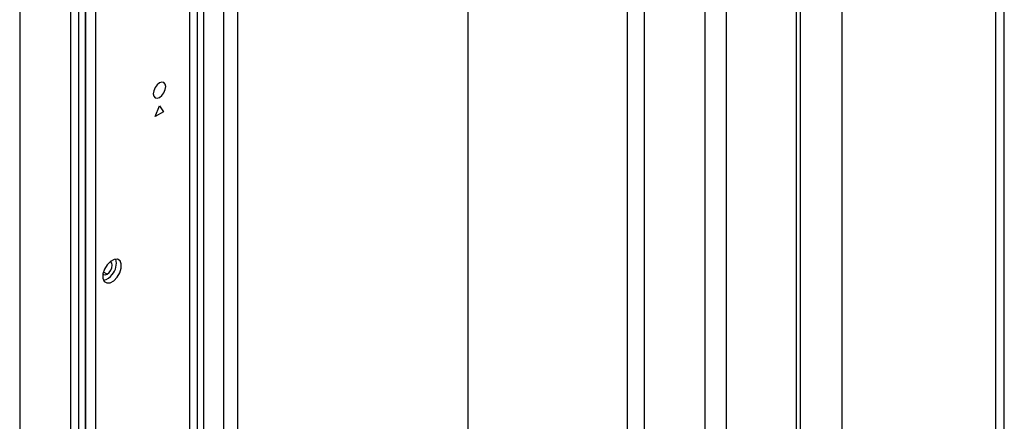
# Model space of a CAD drawing. Header units: millimetres. Extents: x 0 to 1118, y 0 to 864.
# Tile 142 of 256: x 892 to 909, y 615 to 622. Entities that reach past the tile are written whole.
import ezdxf

# ---------------------------------------------------------------- set-up
doc = ezdxf.new("R2010")
doc.units = ezdxf.units.MM

msp = doc.modelspace()

# ---------------------------------------------------------------- linework, layer by layer
at = {"color": 7, "linetype": 'Continuous', "lineweight": 25}
for p, q in [((891.8427, 683.4115), (891.8427, 583.6016)), ((892.7054, 682.9135), (892.7054, 583.1036)), ((892.8468, 583.1036), (892.8468, 682.9135)), ((892.9692, 606.9714), (892.9692, 658.5761)), ((905.8239, 646.7818), (905.8239, 591.9756)), ((905.0461, 646.1694), (905.0461, 591.8531)), ((905.1168, 646.1286), (905.1168, 591.8123)), ((908.4473, 590.4611), (908.4473, 645.2673)), ((908.5887, 590.4611), (908.5887, 645.2673)), ((903.8561, 637.2325), (903.8561, 614.3862)), ((903.5026, 614.3017), (903.5026, 637.148)), ((902.4611, 636.5467), (902.4611, 614.903)), ((902.1783, 614.8353), (902.1783, 636.479)), ((899.467, 635.2603), (899.467, 612.635)), ((895.5527, 611.5943), (895.5527, 634.4623)), ((894.1496, 620.3714), (894.2203, 620.5537)), ((894.291, 620.453), (894.1496, 620.3714)), ((894.2203, 620.5537), (894.291, 620.453))]:
    msp.add_line(p, q, dxfattribs=at)
at = {"color": 8, "linetype": 'Continuous', "lineweight": 25}
for p, q in [((892.9546, 658.5871), (892.9546, 606.9485)), ((893.1313, 658.4801), (893.1313, 607.1196)), ((894.9772, 606.6947), (894.9772, 658.3545)), ((894.7337, 606.9329), (894.7337, 658.2626)), ((894.8618, 643.3333), (894.8618, 606.8097)), ((895.3149, 606.3057), (895.315, 643.2359)), ((893.3293, 617.6891), (893.2665, 617.7254))]:
    msp.add_line(p, q, dxfattribs=at)
at = {"color": 7, "linetype": 'Continuous', "lineweight": 25, "flags": 128}
for points in [[(894.3264, 620.8817), (894.3183, 620.9239), (894.2953, 620.9504), (894.2609, 620.9571), (894.2203, 620.943), (894.1797, 620.9102), (894.1453, 620.8638), (894.1223, 620.8108), (894.1142, 620.7593), (894.1223, 620.7171), (894.1453, 620.6906), (894.1797, 620.6839), (894.2203, 620.698), (894.2609, 620.7308), (894.2953, 620.7772), (894.3183, 620.8302), (894.3264, 620.8817)], [(893.499, 617.6358), (893.5441, 617.7111), (893.5694, 617.7912), (893.571, 617.8638), (893.5488, 617.9179), (893.5061, 617.9452), (893.4494, 617.9417), (893.3873, 617.9078), (893.3293, 617.8486), (893.2843, 617.7733), (893.259, 617.6932), (893.2574, 617.6206), (893.2796, 617.5665), (893.3223, 617.5392), (893.379, 617.5427), (893.4411, 617.5767), (893.499, 617.6358)], [(893.3293, 617.6891), (893.3632, 617.7164), (893.3918, 617.7551), (893.411, 617.7993), (893.4177, 617.8422), (893.411, 617.8774), (893.3918, 617.8994), (893.382, 617.9036)], [(893.2584, 617.6894), (893.2668, 617.6829), (893.2955, 617.6774), (893.3293, 617.6891)]]:
    msp.add_lwpolyline(points, dxfattribs=at)
at = {"color": 7, "linetype": 'Continuous', "lineweight": 25}
for centre, radius, start, end in [((893.211, 617.8711), 0.2757, 317.61475, 16.01599), ((893.2282, 617.8033), 0.2207, 280.28848, 327.66299)]:
    msp.add_arc(centre, radius, start, end, dxfattribs=at)

doc.saveas('drawing.dxf')
